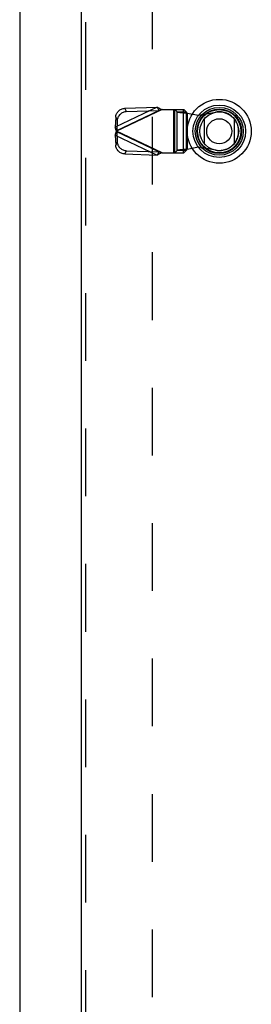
# Model space of a CAD drawing. Header units: inches. Extents: x 0 to 212, y 0 to 138.
# Tile 89 of 256: x 66.43 to 70.42, y 52.47 to 69.47. Entities that reach past the tile are written whole.
import ezdxf

# ---------------------------------------------------------------- set-up
doc = ezdxf.new("R2010")
doc.units = ezdxf.units.IN
doc.header["$LTSCALE"] = 11.6875
doc.header["$MEASUREMENT"] = 0
doc.linetypes.add('HIDDEN', pattern=[0.2, 0.1, -0.1])
for name, color, linetype in [('DEFAULT_2', 8, 'HIDDEN'), ('LEFTHAND_DOOR_ASSEMBLY', 7, 'CONTINUOUS'), ('RIGHTHAND_DOOR_ASSEMBLY', 7, 'CONTINUOUS')]:
    doc.layers.add(name, color=color, linetype=linetype)

msp = doc.modelspace()

# ---------------------------------------------------------------- linework, layer by layer
at = {"layer": 'DEFAULT_2', "color": 8, "linetype": 'HIDDEN'}
msp.add_line((68.71, 95.838), (68.71, 39.241), dxfattribs=at)
at = {"layer": 'LEFTHAND_DOOR_ASSEMBLY', "color": 3, "linetype": 'Continuous'}
msp.add_line((66.428, 97.215), (66.428, 37.865), dxfattribs=at)
at = {"layer": 'RIGHTHAND_DOOR_ASSEMBLY', "color": 3, "linetype": 'Continuous'}
msp.add_line((67.491, 37.865), (67.491, 97.215), dxfattribs=at)
at = {"layer": 'RIGHTHAND_DOOR_ASSEMBLY', "color": 8, "linetype": 'HIDDEN'}
for p, q in [((67.566, 37.865), (67.566, 97.215)), ((68.795, 67.954), (68.075, 67.611)), ((68.88, 67.916), (68.093, 67.542)), ((68.102, 67.555), (68.822, 67.897)), ((68.241, 67.936), (68.795, 67.954)), ((68.268, 67.879), (68.241, 67.936)), ((68.268, 67.879), (68.822, 67.897)), ((68.795, 67.954), (68.822, 67.897)), ((68.861, 67.909), (68.841, 67.903)), ((68.88, 67.916), (68.861, 67.909)), ((68.88, 67.916), (69.254, 67.916)), ((69.077, 67.916), (69.077, 67.168)), ((69.096, 67.916), (69.096, 67.168)), ((69.1, 67.916), (69.139, 67.874)), ((69.139, 67.874), (69.294, 67.874)), ((69.139, 67.21), (69.139, 67.874)), ((69.251, 67.168), (69.251, 67.916)), ((69.294, 67.874), (69.254, 67.916)), ((69.294, 67.874), (69.294, 67.21)), ((69.313, 67.855), (69.51, 67.817)), ((69.313, 67.855), (69.313, 67.228)), ((69.51, 67.817), (69.804, 67.871)), ((68.081, 67.784), (68.075, 67.611)), ((68.081, 67.784), (68.107, 67.727)), ((68.107, 67.727), (68.102, 67.555)), ((68.102, 67.555), (68.075, 67.611)), ((68.075, 67.472), (68.102, 67.529)), ((68.075, 67.472), (68.795, 67.13)), ((68.075, 67.472), (68.081, 67.3)), ((68.88, 67.168), (68.093, 67.542)), ((68.822, 67.186), (68.102, 67.529)), ((68.102, 67.529), (68.107, 67.356)), ((68.107, 67.356), (68.081, 67.3)), ((68.241, 67.148), (68.268, 67.205)), ((68.241, 67.148), (68.795, 67.13)), ((68.268, 67.205), (68.822, 67.186)), ((68.822, 67.186), (68.795, 67.13)), ((68.88, 67.168), (69.254, 67.168)), ((69.139, 67.21), (69.1, 67.168)), ((69.294, 67.21), (69.139, 67.21)), ((69.254, 67.168), (69.294, 67.21)), ((69.313, 67.228), (69.278, 67.226)), ((69.51, 67.266), (69.313, 67.228)), ((69.804, 67.212), (69.51, 67.266))]:
    msp.add_line(p, q, dxfattribs=at)
at = {"layer": 'RIGHTHAND_DOOR_ASSEMBLY', "color": 7, "linetype": 'Continuous'}
for p, q in [((69.61, 67.324), (69.61, 67.755)), ((70.122, 67.755), (70.122, 67.324))]:
    msp.add_line(p, q, dxfattribs=at)
at = {"layer": 'RIGHTHAND_DOOR_ASSEMBLY', "color": 8, "linetype": 'HIDDEN'}
for points in [[(68.081, 67.784), (68.082, 67.798), (68.085, 67.812), (68.089, 67.827), (68.094, 67.84), (68.101, 67.853), (68.11, 67.866), (68.119, 67.878), (68.13, 67.889), (68.141, 67.899), (68.154, 67.908), (68.167, 67.916), (68.181, 67.922), (68.195, 67.928), (68.21, 67.932), (68.225, 67.934), (68.241, 67.936)], [(68.268, 67.879), (68.252, 67.878), (68.237, 67.875), (68.222, 67.871), (68.208, 67.866), (68.194, 67.859), (68.181, 67.851), (68.168, 67.842), (68.156, 67.832), (68.146, 67.821), (68.136, 67.809), (68.128, 67.797), (68.121, 67.784), (68.116, 67.77), (68.111, 67.756), (68.109, 67.741), (68.107, 67.727)], [(68.795, 67.954), (68.809, 67.948), (68.823, 67.942), (68.837, 67.935), (68.852, 67.929), (68.866, 67.922), (68.88, 67.916)], [(68.841, 67.903), (68.832, 67.9), (68.822, 67.897)], [(69.139, 67.874), (69.143, 67.872), (69.149, 67.871), (69.156, 67.87), (69.165, 67.868), (69.175, 67.867), (69.187, 67.866), (69.2, 67.864), (69.214, 67.863), (69.229, 67.862), (69.245, 67.86), (69.261, 67.859), (69.278, 67.858), (69.313, 67.855)], [(69.294, 67.874), (69.295, 67.871), (69.296, 67.869), (69.298, 67.867), (69.3, 67.864), (69.303, 67.862), (69.306, 67.86), (69.31, 67.857), (69.313, 67.855)], [(68.093, 67.542), (68.086, 67.565), (68.083, 67.577), (68.08, 67.589), (68.077, 67.6), (68.075, 67.611)], [(68.075, 67.472), (68.077, 67.483), (68.08, 67.495), (68.083, 67.506)], [(68.083, 67.506), (68.089, 67.53), (68.093, 67.542)], [(68.102, 67.555), (68.1, 67.552), (68.099, 67.55), (68.097, 67.548), (68.096, 67.546), (68.093, 67.542)], [(68.093, 67.542), (68.094, 67.539), (68.097, 67.535)], [(68.097, 67.535), (68.099, 67.533), (68.1, 67.531), (68.102, 67.529)], [(68.107, 67.356), (68.109, 67.342), (68.111, 67.328), (68.116, 67.313), (68.121, 67.3), (68.128, 67.287), (68.136, 67.274), (68.146, 67.262), (68.156, 67.251), (68.168, 67.241), (68.181, 67.232), (68.194, 67.224), (68.208, 67.218), (68.222, 67.212), (68.237, 67.208), (68.252, 67.206), (68.268, 67.205)], [(68.241, 67.148), (68.225, 67.149), (68.21, 67.152), (68.195, 67.156), (68.181, 67.161), (68.167, 67.168), (68.154, 67.175), (68.141, 67.184), (68.13, 67.194), (68.119, 67.205), (68.11, 67.217), (68.101, 67.23), (68.094, 67.243), (68.089, 67.257), (68.085, 67.271), (68.082, 67.285), (68.081, 67.3)], [(68.88, 67.168), (68.866, 67.161), (68.852, 67.154), (68.837, 67.148), (68.823, 67.142), (68.809, 67.136), (68.795, 67.13)], [(68.822, 67.186), (68.832, 67.183), (68.841, 67.18), (68.851, 67.177), (68.88, 67.168)], [(69.278, 67.226), (69.261, 67.224), (69.245, 67.223), (69.229, 67.222), (69.214, 67.22), (69.2, 67.219), (69.187, 67.218), (69.175, 67.216), (69.165, 67.215), (69.156, 67.214), (69.149, 67.212), (69.143, 67.211), (69.139, 67.21)], [(69.294, 67.21), (69.295, 67.212), (69.296, 67.214), (69.298, 67.217), (69.3, 67.219), (69.303, 67.221), (69.306, 67.224), (69.31, 67.226), (69.313, 67.228)]]:
    msp.add_lwpolyline(points, dxfattribs=at)
at = {"layer": 'RIGHTHAND_DOOR_ASSEMBLY', "color": 7, "linetype": 'Continuous'}
for radius in [0.551, 0.453, 0.413, 0.384, 0.374, 0.335, 0.217]:
    msp.add_circle((69.866, 67.54), radius, dxfattribs=at)
at = {"layer": 'RIGHTHAND_DOOR_ASSEMBLY', "color": 8, "linetype": 'HIDDEN'}
msp.add_arc((69.864, 67.542), 0.335, 259.673, 100.327, dxfattribs=at)

doc.saveas('drawing.dxf')
